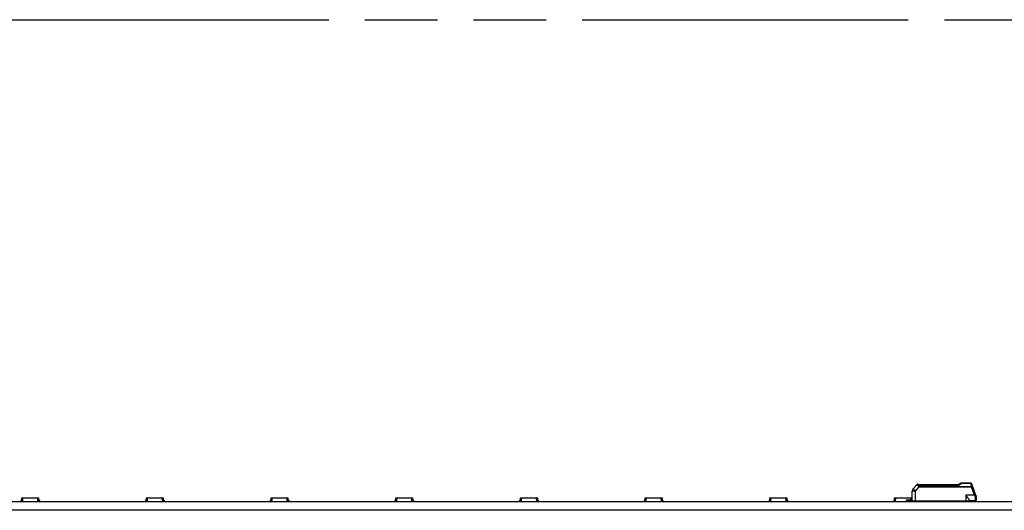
# Model space of a CAD drawing. Header units: millimetres. Extents: x 0 to 210, y 0 to 297.
# Tile 16 of 59: x 113 to 139, y 170 to 183. Entities that reach past the tile are written whole.
import ezdxf

# ---------------------------------------------------------------- set-up
doc = ezdxf.new("R2010")
doc.units = ezdxf.units.MM
doc.header["$LTSCALE"] = 19.36
doc.linetypes.add('PHANTOM', pattern=[0.8, 0.45, -0.05, 0.1, -0.05, 0.1, -0.05])
doc.layers.get('0').update_dxf_attribs({"linetype": 'CONTINUOUS'})
doc.layers.add('DEFAULT_3', color=7, linetype='PHANTOM')

msp = doc.modelspace()

# ---------------------------------------------------------------- linework, layer by layer
at = {"color": 6, "linetype": 'Continuous'}
for p, q in [((137.9466, 170.3052), (137.7123, 170.3052)), ((136.39, 169.8195), (136.3924, 170.0919)), ((136.4124, 170.1462), (136.5013, 170.2521)), ((136.4763, 169.8195), (136.4777, 170.0915)), ((136.5557, 170.2623), (137.6235, 170.2623)), ((137.6233, 170.2623), (137.6637, 170.2901)), ((137.9739, 170.2852), (137.9734, 170.2864)), ((137.9991, 170.2158), (137.9939, 170.23)), ((138.0081, 170.1912), (137.9992, 170.2157)), ((138.0822, 169.9874), (138.0081, 170.1911)), ((136.2329, 169.8552), (136.3903, 169.8552)), ((136.2329, 169.8125), (136.2329, 169.8552)), ((136.2543, 169.8338), (136.3901, 169.8338)), ((137.9114, 169.8195), (136.39, 169.8195)), ((137.7686, 169.8195), (137.7614, 169.8124)), ((137.8267, 169.9766), (137.8257, 169.9779)), ((137.9114, 169.8462), (137.9114, 169.8195)), ((137.9114, 169.8338), (138.0757, 169.8338)), ((138.0554, 169.9779), (138.0557, 169.9766)), ((138.0557, 169.9766), (138.0688, 169.9317)), ((138.0957, 169.9505), (138.0823, 169.9873)), ((138.0971, 169.8125), (138.0971, 169.8435)), ((138.1043, 169.8927), (138.1043, 169.9017)), ((138.1043, 169.8727), (138.1043, 169.8883))]:
    msp.add_line(p, q, dxfattribs=at)
at = {"color": 9, "linetype": 'Continuous'}
for p, q in [((137.7123, 170.3052), (137.7123, 170.2989)), ((137.7123, 170.2989), (137.9466, 170.2989)), ((137.9466, 170.3052), (137.9466, 170.2989)), ((137.9466, 170.2989), (137.9571, 170.2636)), ((136.4777, 170.0915), (136.574, 170.2061)), ((136.5013, 170.2521), (136.5435, 170.2443)), ((136.5557, 170.2623), (136.5232, 170.2623)), ((136.5557, 170.2623), (136.5557, 170.2465)), ((136.5557, 170.2465), (137.632, 170.2465)), ((136.5715, 170.2131), (136.574, 170.2124)), ((136.574, 170.2124), (137.9723, 170.2124)), ((136.574, 170.2061), (136.574, 170.2124)), ((136.574, 170.2061), (137.9723, 170.2061)), ((137.632, 170.2465), (137.6799, 170.2866)), ((137.9571, 170.2636), (137.9723, 170.2124)), ((137.9723, 170.2061), (137.9992, 170.2157)), ((137.9723, 170.2124), (137.9723, 170.2093)), ((137.9723, 170.2093), (137.9723, 170.2061)), ((138.0554, 169.9779), (137.9723, 170.2061)), ((137.9939, 170.23), (137.9739, 170.2852)), ((112.5545, 169.8124), (112.5545, 169.8125)), ((112.6063, 169.9052), (112.6031, 169.8124)), ((113.0174, 169.8124), (113.0142, 169.9052)), ((113.0788, 169.8125), (113.0788, 169.8124)), ((115.8879, 169.8124), (115.8879, 169.8125)), ((115.9397, 169.9052), (115.9364, 169.8124)), ((116.3507, 169.8124), (116.3475, 169.9052)), ((116.4122, 169.8125), (116.4122, 169.8124)), ((119.2212, 169.8124), (119.2212, 169.8125)), ((119.273, 169.9052), (119.2698, 169.8124)), ((119.6841, 169.8124), (119.6808, 169.9052)), ((119.7455, 169.8125), (119.7455, 169.8124)), ((122.5545, 169.8124), (122.5545, 169.8125)), ((122.6063, 169.9052), (122.6031, 169.8124)), ((123.0174, 169.8124), (123.0142, 169.9052)), ((123.0788, 169.8125), (123.0788, 169.8124)), ((125.8879, 169.8124), (125.8879, 169.8125)), ((125.9397, 169.9052), (125.9364, 169.8124)), ((126.3507, 169.8124), (126.3475, 169.9052)), ((126.4122, 169.8125), (126.4122, 169.8124)), ((129.2212, 169.8124), (129.2212, 169.8125)), ((129.273, 169.9052), (129.2698, 169.8124)), ((129.6841, 169.8124), (129.6808, 169.9052)), ((129.7455, 169.8125), (129.7455, 169.8124)), ((132.0293, 169.8124), (132.0293, 169.8125)), ((132.3722, 169.8125), (132.3722, 169.8124)), ((132.5545, 169.8124), (132.5545, 169.8125)), ((132.6063, 169.9052), (132.6031, 169.8124)), ((133.0174, 169.8124), (133.0142, 169.9052)), ((133.0788, 169.8125), (133.0788, 169.8124)), ((134.7722, 169.8124), (134.7722, 169.8125)), ((135.115, 169.8125), (135.115, 169.8124)), ((135.8879, 169.8124), (135.8879, 169.8125)), ((135.9397, 169.9052), (135.9364, 169.8124)), ((136.2543, 169.8338), (136.2543, 169.8552)), ((136.3492, 169.8552), (136.3475, 169.9052)), ((137.6324, 169.8195), (137.6317, 169.8177)), ((137.7501, 169.8195), (137.7501, 169.8124)), ((138.0554, 169.9779), (137.8257, 169.9779)), ((137.8257, 169.9779), (137.8257, 169.8195)), ((137.8543, 169.8125), (137.8543, 169.8195)), ((138.0822, 169.9874), (138.0554, 169.9779)), ((138.0757, 169.8829), (138.0757, 169.8338)), ((138.1043, 169.9018), (138.1043, 169.9017)), ((138.1043, 169.8624), (138.1043, 169.8727))]:
    msp.add_line(p, q, dxfattribs=at)
at = {"color": 7, "linetype": 'Continuous'}
for p, q in [((137.9763, 170.2785), (137.9762, 170.2785)), ((137.9763, 170.2783), (137.9768, 170.2772)), ((137.9768, 170.2772), (137.9806, 170.2665)), ((137.9919, 170.2356), (137.994, 170.2301)), ((137.9991, 170.2158), (137.9992, 170.2157)), ((138.0081, 170.1911), (138.0081, 170.1912)), ((138.0081, 170.1911), (138.0081, 170.1912)), ((138.0081, 170.1911), (138.0081, 170.1911)), ((138.0081, 170.1911), (138.0081, 170.1911)), ((138.0081, 170.1911), (138.0346, 170.1183)), ((138.055, 170.0624), (138.055, 170.0624)), ((138.055, 170.0624), (138.055, 170.0624)), ((138.0551, 170.0623), (138.055, 170.0624)), ((138.055, 170.0622), (138.0691, 170.0236)), ((138.0668, 170.0299), (138.0551, 170.0623)), ((61.2151, 169.8124), (141.0721, 169.8124)), ((112.5403, 169.8125), (112.5817, 169.8125)), ((112.5403, 169.8125), (112.5403, 169.8124)), ((112.5617, 169.8481), (112.5829, 169.8481)), ((112.5617, 169.8481), (112.5617, 169.8125)), ((112.5688, 169.8481), (112.5688, 169.8125)), ((112.5817, 169.8124), (112.5849, 169.9052)), ((112.5849, 169.9052), (113.0356, 169.9052)), ((113.0356, 169.9052), (113.0388, 169.8124)), ((113.0376, 169.8481), (113.0588, 169.8481)), ((113.0388, 169.8125), (113.0931, 169.8125)), ((113.0517, 169.8481), (113.0517, 169.8125)), ((113.0588, 169.8481), (113.0588, 169.8125)), ((113.0931, 169.8124), (113.0931, 169.8125)), ((115.8736, 169.8125), (115.915, 169.8125)), ((115.8736, 169.8125), (115.8736, 169.8124)), ((115.895, 169.8481), (115.9163, 169.8481)), ((115.895, 169.8481), (115.895, 169.8125)), ((115.9022, 169.8481), (115.9022, 169.8125)), ((115.915, 169.8124), (115.9183, 169.9052)), ((115.9183, 169.9052), (116.3689, 169.9052)), ((116.3689, 169.9052), (116.3722, 169.8124)), ((116.3709, 169.8481), (116.3922, 169.8481)), ((116.3722, 169.8125), (116.4264, 169.8125)), ((116.385, 169.8481), (116.385, 169.8125)), ((116.3922, 169.8481), (116.3922, 169.8125)), ((116.4264, 169.8124), (116.4264, 169.8125)), ((119.2069, 169.8125), (119.2484, 169.8125)), ((119.2069, 169.8125), (119.2069, 169.8124)), ((119.2283, 169.8481), (119.2496, 169.8481)), ((119.2283, 169.8481), (119.2283, 169.8125)), ((119.2355, 169.8481), (119.2355, 169.8125)), ((119.2483, 169.8124), (119.2516, 169.9052)), ((119.2516, 169.9052), (119.7022, 169.9052)), ((119.7022, 169.9052), (119.7055, 169.8124)), ((119.7042, 169.8481), (119.7255, 169.8481)), ((119.7055, 169.8125), (119.7598, 169.8125)), ((119.7183, 169.8481), (119.7183, 169.8125)), ((119.7255, 169.8481), (119.7255, 169.8125)), ((119.7598, 169.8124), (119.7598, 169.8125)), ((122.5403, 169.8125), (122.5817, 169.8125)), ((122.5403, 169.8125), (122.5403, 169.8124)), ((122.5617, 169.8481), (122.5829, 169.8481)), ((122.5617, 169.8481), (122.5617, 169.8125)), ((122.5688, 169.8481), (122.5688, 169.8125)), ((122.5817, 169.8124), (122.5849, 169.9052)), ((122.5849, 169.9052), (123.0356, 169.9052)), ((123.0356, 169.9052), (123.0388, 169.8124)), ((123.0376, 169.8481), (123.0588, 169.8481)), ((123.0388, 169.8125), (123.0931, 169.8125)), ((123.0517, 169.8481), (123.0517, 169.8125)), ((123.0588, 169.8481), (123.0588, 169.8125)), ((123.0931, 169.8124), (123.0931, 169.8125)), ((125.8736, 169.8125), (125.915, 169.8125)), ((125.8736, 169.8125), (125.8736, 169.8124)), ((125.895, 169.8481), (125.9163, 169.8481)), ((125.895, 169.8481), (125.895, 169.8125)), ((125.9022, 169.8481), (125.9022, 169.8125)), ((125.915, 169.8124), (125.9183, 169.9052)), ((125.9183, 169.9052), (126.3689, 169.9052)), ((126.3689, 169.9052), (126.3722, 169.8124)), ((126.3709, 169.8481), (126.3922, 169.8481)), ((126.3721, 169.8125), (126.4264, 169.8125)), ((126.385, 169.8481), (126.385, 169.8125)), ((126.3922, 169.8481), (126.3922, 169.8125)), ((126.4264, 169.8124), (126.4264, 169.8125)), ((129.2069, 169.8125), (129.2483, 169.8125)), ((129.2069, 169.8125), (129.2069, 169.8124)), ((129.2283, 169.8481), (129.2496, 169.8481)), ((129.2283, 169.8481), (129.2283, 169.8125)), ((129.2355, 169.8481), (129.2355, 169.8125)), ((129.2483, 169.8124), (129.2516, 169.9052)), ((129.2516, 169.9052), (129.7022, 169.9052)), ((129.7022, 169.9052), (129.7055, 169.8124)), ((129.7042, 169.8481), (129.7255, 169.8481)), ((129.7055, 169.8125), (129.7598, 169.8125)), ((129.7183, 169.8481), (129.7183, 169.8125)), ((129.7255, 169.8481), (129.7255, 169.8125)), ((129.7598, 169.8124), (129.7598, 169.8125)), ((131.9722, 169.8125), (132.4293, 169.8125)), ((131.9722, 169.8125), (131.9722, 169.8124)), ((132.4293, 169.8124), (132.4293, 169.8125)), ((132.5402, 169.8125), (132.5817, 169.8125)), ((132.5402, 169.8125), (132.5402, 169.8124)), ((132.5617, 169.8481), (132.5829, 169.8481)), ((132.5617, 169.8481), (132.5617, 169.8125)), ((132.5688, 169.8481), (132.5688, 169.8125)), ((132.5817, 169.8124), (132.5849, 169.9052)), ((132.5849, 169.9052), (133.0356, 169.9052)), ((133.0356, 169.9052), (133.0388, 169.8124)), ((133.0376, 169.8481), (133.0588, 169.8481)), ((133.0388, 169.8125), (133.0931, 169.8125)), ((133.0517, 169.8481), (133.0517, 169.8125)), ((133.0588, 169.8481), (133.0588, 169.8125)), ((133.0931, 169.8124), (133.0931, 169.8125)), ((134.715, 169.8125), (135.1722, 169.8125)), ((134.715, 169.8125), (134.715, 169.8124)), ((135.1722, 169.8124), (135.1722, 169.8125)), ((135.8736, 169.8125), (135.915, 169.8125)), ((135.8736, 169.8125), (135.8736, 169.8124)), ((135.895, 169.8481), (135.9162, 169.8481)), ((135.895, 169.8481), (135.895, 169.8125)), ((135.9021, 169.8481), (135.9021, 169.8125)), ((135.915, 169.8124), (135.9182, 169.9052)), ((135.9182, 169.9052), (136.3689, 169.9052)), ((136.165, 169.8125), (136.665, 169.8125)), ((136.3689, 169.9052), (136.3706, 169.8552)), ((137.3079, 169.8125), (137.6565, 169.8125)), ((137.7616, 169.8125), (138.165, 169.8125)), ((138.0823, 169.9873), (138.0822, 169.9874)), ((138.0957, 169.9508), (138.0823, 169.9873)), ((138.0851, 169.9796), (138.0957, 169.9507)), ((138.0957, 169.9507), (138.0956, 169.9507)), ((138.1043, 169.8883), (138.1043, 169.8927)), ((141.0721, 169.5766), (61.2151, 169.5766))]:
    msp.add_line(p, q, dxfattribs=at)
at = {"color": 6, "linetype": 'Continuous'}
msp.add_lwpolyline([(138.1041, 169.9086), (138.1041, 169.9097), (138.104, 169.9107), (138.1039, 169.9117), (138.1039, 169.9128), (138.1038, 169.9138), (138.1037, 169.9149), (138.1036, 169.9159), (138.1035, 169.917), (138.1033, 169.918), (138.1032, 169.9191), (138.1031, 169.9202), (138.1029, 169.9212), (138.1028, 169.9223), (138.1026, 169.9234), (138.1024, 169.9245), (138.1023, 169.9256), (138.1021, 169.9267), (138.1019, 169.9278), (138.1017, 169.9289), (138.1015, 169.93), (138.1012, 169.931), (138.101, 169.9321), (138.1008, 169.9332), (138.1005, 169.9343), (138.1002, 169.9354), (138.1, 169.9365), (138.0997, 169.9375), (138.0994, 169.9386), (138.0991, 169.9397), (138.0988, 169.9408), (138.0985, 169.9419), (138.0982, 169.9429), (138.0979, 169.944), (138.0976, 169.9448)], dxfattribs=at)
for centre, radius, start, end in [((137.7123, 170.2195), 0.0857, 90.00006, 124.50812), ((137.9466, 170.2766), 0.0286, 20.0006, 89.99995), ((136.4781, 170.0911), 0.0857, 140, 179.5), ((136.5257, 169.8981), 0.0857, 273.30697, 293.55646), ((137.6614, 169.8981), 0.0857, 246.44354, 270), ((138.0757, 169.8624), 0.0286, 270, 360), ((138.0757, 169.7981), 0.0357, 53.1301, 89.99974), ((137.9614, 169.9016), 0.1429, 19.97281, 19.99035)]:
    msp.add_arc(centre, radius, start, end, dxfattribs=at)
at = {"color": 9, "linetype": 'Continuous'}
for centre, radius, start, end in [((136.5232, 170.2338), 0.0286, 90.00006, 139.99985), ((137.9763, 170.2548), 0.00807, 21.17852, 26.87363), ((137.9764, 170.2548), 0.00801, 20.00009, 21.15883), ((138.039, 170.0225), 0.0955, 288.17121, 290.01683), ((138.0933, 169.9496), 0.00252, 17.4975, 19.98253), ((137.9614, 169.9016), 0.1429, 0.03055, 17.59819)]:
    msp.add_arc(centre, radius, start, end, dxfattribs=at)
at = {"color": 7, "linetype": 'Continuous'}
for centre, radius, start, end in [((137.9582, 170.2711), 0.0195, 22.45117, 22.82321), ((137.9477, 170.2667), 0.0309, 22.17187, 22.46861), ((142.2992, 171.801), 4.583, 199.56134, 199.67821), ((135.6755, 169.3758), 2.4708, 19.87699, 20.22769), ((133.8891, 168.73), 4.3704, 19.71618, 19.87332), ((137.9614, 169.9016), 0.1429, 17.59819, 19.97281)]:
    msp.add_arc(centre, radius, start, end, dxfattribs=at)
at = {"color": 6, "linetype": 'Continuous'}
msp.add_ellipse((136.2543, 169.7981), major_axis=(0, 0.0357), ratio=1, start_param=0, end_param=0.6435011, dxfattribs=at)
at = {"color": 9, "linetype": 'Continuous'}
for points, knots in [([(137.6799, 170.2866), (137.682, 170.2883), (137.6866, 170.2916), (137.6943, 170.2955), (137.703, 170.2981), (137.7091, 170.2988), (137.7123, 170.2989)], [0, 0, 0, 0, 0.2326432, 0.4754896, 0.7318313, 1, 1, 1, 1]), ([(137.9466, 170.2989), (137.9495, 170.2993), (137.9553, 170.2994), (137.9622, 170.2976), (137.9668, 170.2949), (137.9697, 170.2925), (137.972, 170.2897), (137.973, 170.2875), (137.9734, 170.2864)], [0, 0, 0, 0, 0.2791006, 0.5384856, 0.6601177, 0.7766772, 0.8893826, 1, 1, 1, 1]), ([(136.5557, 170.2623), (136.5551, 170.2623), (136.5537, 170.2621), (136.5517, 170.2611), (136.5499, 170.2595), (136.5482, 170.2573), (136.5467, 170.2547), (136.5448, 170.2503), (136.5439, 170.2468), (136.5435, 170.2443)], [0, 0, 0, 0, 0.0850935, 0.1766796, 0.2795952, 0.3964321, 0.5279412, 0.6735433, 1, 1, 1, 1]), ([(136.5435, 170.2443), (136.5444, 170.2445), (136.5485, 170.2456), (136.5526, 170.2462), (136.5557, 170.2465)], [0, 0, 0, 0, 0.2429282, 1, 1, 1, 1]), ([(136.5435, 170.2443), (136.544, 170.2424), (136.5453, 170.2385), (136.5475, 170.2329), (136.5496, 170.2281), (136.5515, 170.2244), (136.5528, 170.222), (136.5539, 170.2202), (136.5551, 170.2184), (136.5569, 170.2162), (136.5592, 170.2139), (136.5627, 170.2112), (136.5676, 170.2084), (136.5718, 170.2068), (136.574, 170.2061)], [0, 0, 0, 0, 0.1159147, 0.2348668, 0.3568338, 0.4188873, 0.4815767, 0.5131416, 0.5448352, 0.6085985, 0.6729139, 0.737743, 0.8684422, 1, 1, 1, 1]), ([(136.5557, 170.2465), (136.5558, 170.2452), (136.556, 170.2427), (136.5565, 170.239), (136.557, 170.2351), (136.5578, 170.2313), (136.5586, 170.2282), (136.5594, 170.2257), (136.5603, 170.2232), (136.5618, 170.2202), (136.5635, 170.218), (136.5645, 170.2171)], [0, 0, 0, 0, 0.1200345, 0.2416267, 0.3646541, 0.489072, 0.6148434, 0.6782236, 0.7419134, 0.8702641, 1, 1, 1, 1]), ([(136.5715, 170.2131), (136.5701, 170.2133), (136.5675, 170.2142), (136.5654, 170.2161), (136.5645, 170.2171)], [0, 0, 0, 0, 0.4978362, 1, 1, 1, 1]), ([(137.6637, 170.2901), (137.6642, 170.2904), (137.6652, 170.291), (137.6669, 170.2914), (137.6688, 170.2914), (137.6717, 170.291), (137.6756, 170.2895), (137.6784, 170.2877), (137.6799, 170.2866)], [0, 0, 0, 0, 0.0948127, 0.1938363, 0.3005654, 0.4174226, 0.6855309, 1, 1, 1, 1]), ([(137.9839, 170.2577), (137.9836, 170.2585), (137.9826, 170.2601), (137.9805, 170.262), (137.9777, 170.2635), (137.9743, 170.2645), (137.9704, 170.265), (137.9646, 170.265), (137.9601, 170.2643), (137.9571, 170.2636)], [0, 0, 0, 0, 0.0886954, 0.1838957, 0.2899366, 0.4089258, 0.5410858, 0.6852532, 1, 1, 1, 1]), ([(137.9992, 170.2157), (137.9991, 170.2158), (137.9989, 170.2162), (137.9983, 170.2166), (137.9975, 170.2169), (137.9965, 170.2171), (137.9953, 170.2173), (137.9933, 170.2173), (137.9904, 170.217), (137.9864, 170.2164), (137.982, 170.2153), (137.9772, 170.214), (137.974, 170.213), (137.9723, 170.2124)], [0, 0, 0, 0, 0.0209828, 0.0453894, 0.0752694, 0.1116006, 0.1547391, 0.2047333, 0.3247082, 0.4691061, 0.633328, 0.8122491, 1, 1, 1, 1]), ([(138.0688, 169.9317), (138.0712, 169.9234), (138.0746, 169.9072), (138.0758, 169.8907), (138.0757, 169.8829)], [0, 0, 0, 0, 0.5288874, 1, 1, 1, 1]), ([(138.0957, 169.9504), (138.0958, 169.9501), (138.0959, 169.9495), (138.0957, 169.9486), (138.0953, 169.9476), (138.0944, 169.9461), (138.0925, 169.9441), (138.0896, 169.9417), (138.0859, 169.9393), (138.0816, 169.9369), (138.0768, 169.9347), (138.0735, 169.9334), (138.0717, 169.9328)], [0, 0, 0, 0, 0.0269929, 0.0567105, 0.0908891, 0.1305493, 0.2277992, 0.3489483, 0.4913917, 0.6509422, 0.8224131, 1, 1, 1, 1]), ([(138.0757, 169.8829), (138.0794, 169.8829), (138.0849, 169.8836), (138.0915, 169.8859), (138.0959, 169.8882), (138.0995, 169.8911), (138.1022, 169.8943), (138.1039, 169.8979), (138.1043, 169.9005), (138.1043, 169.9017)], [0, 0, 0, 0, 0.2939669, 0.4335824, 0.5647795, 0.6861927, 0.7977945, 0.901249, 1, 1, 1, 1])]:
    msp.add_open_spline(points, degree=3, knots=knots, dxfattribs=at)
at = {"color": 6, "linetype": 'Continuous'}
for points, knots in [([(136.3924, 170.0919), (136.3924, 170.0919), (136.3925, 170.0919), (136.3928, 170.0919), (136.393, 170.0919), (136.3934, 170.0919), (136.3938, 170.092), (136.3944, 170.092), (136.395, 170.092), (136.3957, 170.092), (136.3966, 170.092), (136.3977, 170.092), (136.399, 170.092), (136.4008, 170.092), (136.403, 170.092), (136.4057, 170.092), (136.4084, 170.092), (136.4111, 170.092), (136.4146, 170.092), (136.4191, 170.092), (136.4244, 170.092), (136.4297, 170.092), (136.4351, 170.0919), (136.4404, 170.0919), (136.4475, 170.0918), (136.4564, 170.0918), (136.4671, 170.0917), (136.4742, 170.0916), (136.4777, 170.0915)], [0, 0, 0, 0, 0.001945, 0.0038976, 0.0078041, 0.0117104, 0.0156166, 0.0234292, 0.0312418, 0.0390543, 0.0468669, 0.062492, 0.0781172, 0.0937423, 0.1249926, 0.1562428, 0.1874931, 0.2187434, 0.2499936, 0.3124941, 0.3749947, 0.4374952, 0.4999957, 0.5624963, 0.6249968, 0.7499979, 0.8749989, 1, 1, 1, 1]), ([(136.4777, 170.0915), (136.475, 170.0938), (136.4696, 170.0984), (136.4615, 170.1053), (136.4533, 170.1121), (136.4465, 170.1178), (136.4411, 170.1224), (136.437, 170.1258), (136.4329, 170.1292), (136.4295, 170.1321), (136.4268, 170.1344), (136.4248, 170.1361), (136.4227, 170.1378), (136.4207, 170.1395), (136.419, 170.1409), (136.4176, 170.142), (136.4166, 170.1429), (136.4155, 170.1437), (136.4147, 170.1444), (136.414, 170.145), (136.4136, 170.1453), (136.4132, 170.1456), (136.413, 170.1458), (136.4127, 170.146), (136.4126, 170.1461), (136.4125, 170.1462), (136.4124, 170.1462)], [0, 0, 0, 0, 0.1250003, 0.2500006, 0.3750009, 0.5000011, 0.5625013, 0.6250014, 0.6875016, 0.7500017, 0.7812518, 0.8125019, 0.8437519, 0.875002, 0.9062521, 0.9218771, 0.9375022, 0.9531272, 0.9687522, 0.9765647, 0.9843773, 0.9882835, 0.9921898, 0.9960961, 0.998049, 1, 1, 1, 1]), ([(136.5645, 170.2171), (136.565, 170.2166), (136.566, 170.2158), (136.5683, 170.2143), (136.5702, 170.2135), (136.5715, 170.2131)], [0, 0, 0, 0, 0.248737, 0.4985899, 1, 1, 1, 1]), ([(137.6235, 170.2623), (137.6238, 170.2623), (137.6242, 170.2621), (137.6247, 170.2617), (137.6254, 170.261), (137.6262, 170.2597), (137.6273, 170.2579), (137.6284, 170.2555), (137.63, 170.2517), (137.6312, 170.2486), (137.632, 170.2465)], [0, 0, 0, 0, 0.0425646, 0.0725045, 0.1088721, 0.2011167, 0.318592, 0.459652, 0.6221273, 1, 1, 1, 1]), ([(137.8267, 169.9766), (137.8315, 169.9704), (137.841, 169.9581), (137.8551, 169.9398), (137.8686, 169.9218), (137.8813, 169.9042), (137.891, 169.89), (137.8978, 169.8791), (137.9023, 169.8715), (137.906, 169.8644), (137.9089, 169.8578), (137.9109, 169.8518), (137.9114, 169.848), (137.9114, 169.8462)], [0, 0, 0, 0, 0.1498124, 0.2979853, 0.4426628, 0.581537, 0.7115368, 0.7719281, 0.8283796, 0.880133, 0.9263808, 0.9664181, 1, 1, 1, 1])]:
    msp.add_open_spline(points, degree=3, knots=knots, dxfattribs=at)
at = {"layer": 'DEFAULT_3', "color": 91, "linetype": 'PHANTOM', "true_color": 0x80ff80}
msp.add_line((50.1286, 182.68), (150.1286, 182.68), dxfattribs=at)

doc.saveas('drawing.dxf')
